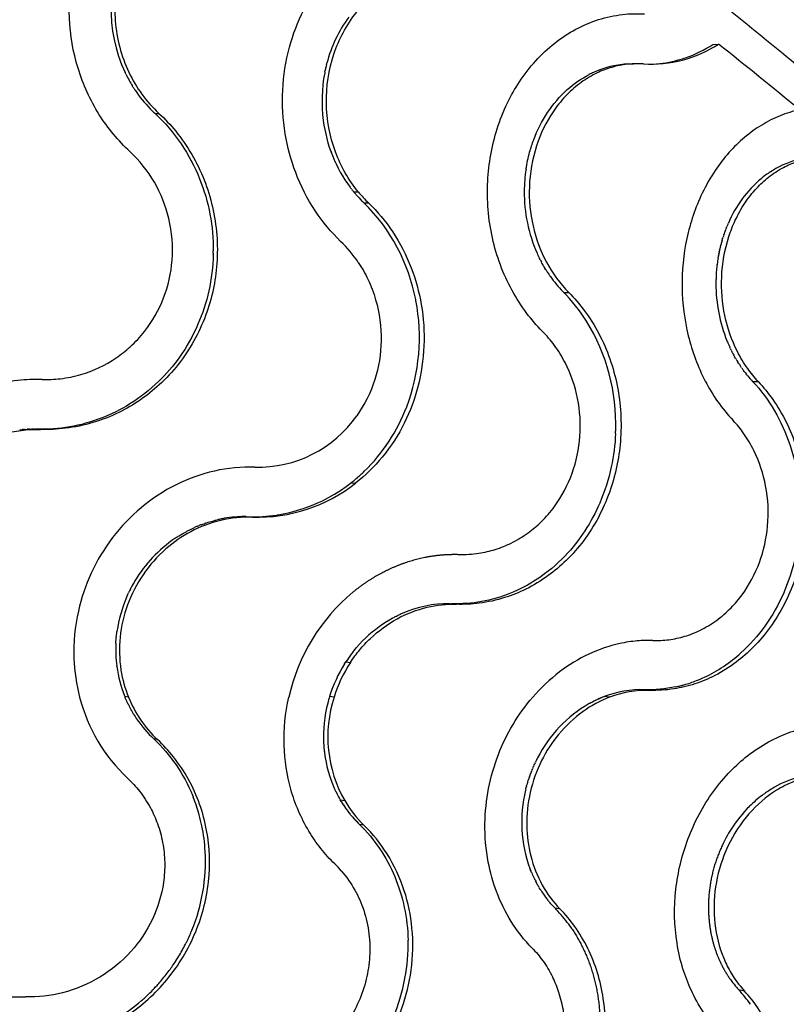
# Model space of a CAD drawing. Header units: millimetres. Extents: x 696 to 1161, y -96 to 347.
# Tile 37 of 55: x 1018 to 1078, y 64 to 141. Entities that reach past the tile are written whole.
import ezdxf

# ---------------------------------------------------------------- set-up
doc = ezdxf.new("R2010")
doc.units = ezdxf.units.MM
doc.header["$MEASUREMENT"] = 0
doc.layers.add('Crea2D$visibili$tangenti', color=7, linetype='Continuous', true_color=0x000000)

msp = doc.modelspace()

# ---------------------------------------------------------------- linework, layer by layer
at = {"layer": 'Crea2D$visibili$tangenti'}
for p, q in [((1072.536, 138.702), (1072.97, 138.721)), ((1070.288, 137.621), (1070.4, 137.659)), ((1042.313, 136.732), (1042.298, 136.664)), ((1042.313, 136.732), (1042.34, 136.854)), ((1042.351, 136.903), (1042.34, 136.854)), ((1042.351, 136.903), (1042.365, 136.963)), ((1042.408, 137.136), (1042.365, 136.963)), ((1042.408, 137.135), (1042.433, 137.23)), ((1065.955, 137.172), (1066.355, 137.189)), ((1026.776, 136.339), (1026.697, 136.501)), ((1042.277, 136.557), (1042.26, 136.474)), ((1042.277, 136.557), (1042.299, 136.664)), ((1027.333, 135.35), (1027.269, 135.453)), ((1028.725, 133.604), (1028.648, 133.683)), ((1028.826, 133.504), (1028.742, 133.587)), ((1029.032, 133.307), (1029.335, 133.319)), ((1031.952, 129.441), (1031.863, 129.611)), ((1077.023, 128.765), (1077.122, 128.828)), ((1077.197, 128.875), (1077.122, 128.829)), ((1044.277, 127.516), (1044.249, 127.553)), ((1044.277, 127.516), (1044.32, 127.46)), ((1044.362, 127.405), (1044.32, 127.46)), ((1044.362, 127.405), (1044.391, 127.367)), ((1044.887, 127.188), (1044.537, 127.186)), ((1045.325, 126.333), (1045.677, 126.334)), ((1073.597, 124.418), (1073.627, 124.491)), ((1073.713, 124.697), (1073.744, 124.768)), ((1073.295, 123.561), (1073.32, 123.642)), ((1073.388, 123.851), (1073.415, 123.928)), ((1073.489, 124.136), (1073.517, 124.211)), ((1073.251, 123.416), (1073.29, 123.546)), ((1033.572, 122.447), (1033.57, 122.339)), ((1033.572, 122.447), (1033.574, 122.591)), ((1072.94, 122.061), (1072.96, 122.173)), ((1072.969, 122.226), (1072.96, 122.173)), ((1072.969, 122.226), (1072.985, 122.313)), ((1072.998, 122.377), (1072.985, 122.313)), ((1072.998, 122.377), (1073.013, 122.451)), ((1073.028, 122.527), (1073.013, 122.451)), ((1073.028, 122.527), (1073.042, 122.59)), ((1073.061, 122.677), (1073.042, 122.59)), ((1073.061, 122.677), (1073.072, 122.728)), ((1059.063, 121.922), (1059.017, 122.013)), ((1059.206, 121.65), (1059.158, 121.74)), ((1059.221, 121.623), (1059.206, 121.65)), ((1059.295, 121.491), (1059.221, 121.623)), ((1059.306, 121.471), (1059.295, 121.491)), ((1059.358, 121.382), (1059.306, 121.471)), ((1059.37, 121.361), (1059.358, 121.382)), ((1059.447, 121.231), (1059.37, 121.361)), ((1072.863, 121.53), (1072.849, 121.409)), ((1072.863, 121.53), (1072.867, 121.562)), ((1059.463, 121.206), (1059.447, 121.231)), ((1059.516, 121.119), (1059.463, 121.206)), ((1072.774, 120.201), (1072.773, 120.06)), ((1072.776, 120.343), (1072.774, 120.219)), ((1060.904, 119.357), (1061.304, 119.348)), ((1049.374, 118.722), (1049.36, 118.794)), ((1073.634, 115.58), (1073.668, 115.499)), ((1073.769, 115.262), (1073.798, 115.199)), ((1073.817, 115.157), (1073.798, 115.199)), ((1073.817, 115.158), (1073.865, 115.053)), ((1073.914, 114.949), (1073.865, 115.053)), ((1073.914, 114.949), (1073.936, 114.905)), ((1073.964, 114.846), (1073.936, 114.905)), ((1073.965, 114.846), (1074.008, 114.759)), ((1074.068, 114.642), (1074.008, 114.759)), ((1074.068, 114.642), (1074.082, 114.616)), ((1074.122, 114.54), (1074.082, 114.615)), ((1074.122, 114.54), (1074.158, 114.473)), ((1074.176, 114.44), (1074.158, 114.473)), ((1074.176, 114.44), (1074.232, 114.34)), ((1074.289, 114.241), (1074.232, 114.34)), ((1074.289, 114.241), (1074.317, 114.193)), ((1074.346, 114.142), (1074.316, 114.193)), ((1074.346, 114.142), (1074.399, 114.055)), ((1074.405, 114.044), (1074.478, 113.926)), ((1074.525, 113.851), (1074.478, 113.926)), ((1074.525, 113.851), (1074.553, 113.808)), ((1074.587, 113.755), (1074.553, 113.808)), ((1074.587, 113.755), (1074.65, 113.66)), ((1074.714, 113.566), (1074.65, 113.66)), ((1074.714, 113.566), (1074.746, 113.52)), ((1074.778, 113.473), (1074.746, 113.52)), ((1074.979, 113.198), (1074.93, 113.262)), ((1074.979, 113.198), (1075.025, 113.137)), ((1075.047, 113.108), (1075.025, 113.137)), ((1075.047, 113.108), (1075.122, 113.013)), ((1075.188, 112.931), (1075.122, 113.013)), ((1075.188, 112.931), (1075.22, 112.89)), ((1075.259, 112.844), (1075.22, 112.89)), ((1075.259, 112.844), (1075.321, 112.77)), ((1075.332, 112.757), (1075.321, 112.77)), ((1075.332, 112.757), (1075.422, 112.652)), ((1075.479, 112.588), (1075.422, 112.652)), ((1075.479, 112.588), (1075.526, 112.536)), ((1075.555, 112.504), (1075.526, 112.536)), ((1075.555, 112.504), (1075.631, 112.422)), ((1075.631, 112.422), (1076.075, 112.403)), ((1018.516, 108.649), (1018.477, 108.645)), ((1018.516, 108.649), (1018.668, 108.663)), ((1018.775, 108.672), (1018.668, 108.663)), ((1018.775, 108.672), (1018.858, 108.678)), ((1018.905, 108.681), (1018.858, 108.678)), ((1018.905, 108.681), (1019.049, 108.69)), ((1019.164, 108.695), (1019.049, 108.69)), ((1019.164, 108.695), (1019.24, 108.697)), ((1019.294, 108.699), (1019.24, 108.697)), ((1019.294, 108.699), (1019.431, 108.701)), ((1019.553, 108.701), (1019.431, 108.701)), ((1019.553, 108.701), (1019.622, 108.701)), ((1019.683, 108.7), (1019.622, 108.701)), ((1019.683, 108.7), (1019.748, 108.699)), ((1019.813, 108.697), (1019.748, 108.699)), ((1020.088, 108.673), (1019.813, 108.697)), ((1064.944, 108.352), (1064.95, 108.506)), ((1064.95, 108.506), (1064.953, 108.58)), ((1077.944, 108.969), (1077.921, 109.017)), ((1044.315, 104.51), (1044.665, 104.48)), ((1032.855, 101.324), (1032.949, 101.357)), ((1032.963, 101.362), (1033.071, 101.398)), ((1033.071, 101.398), (1033.18, 101.433)), ((1033.18, 101.433), (1033.278, 101.463)), ((1033.289, 101.467), (1033.398, 101.499)), ((1033.398, 101.499), (1033.508, 101.531)), ((1033.508, 101.53), (1033.61, 101.558)), ((1033.618, 101.56), (1033.729, 101.589)), ((1033.729, 101.589), (1033.777, 101.601)), ((1033.777, 101.601), (1033.944, 101.641)), ((1036.149, 101.875), (1036.319, 101.871)), ((1036.319, 101.871), (1036.644, 101.837)), ((1031.208, 100.563), (1031.361, 100.649)), ((1031.361, 100.649), (1031.399, 100.67)), ((1031.399, 100.67), (1031.499, 100.725)), ((1031.514, 100.733), (1031.669, 100.813)), ((1031.669, 100.813), (1031.701, 100.83)), ((1031.701, 100.83), (1031.804, 100.881)), ((1031.803, 100.881), (1031.901, 100.928)), ((1031.906, 100.93), (1032.009, 100.979)), ((1032.009, 100.979), (1032.113, 101.026)), ((1032.323, 101.117), (1032.428, 101.161)), ((1032.64, 101.245), (1032.747, 101.285)), ((1032.747, 101.285), (1032.855, 101.324)), ((1030.812, 100.322), (1030.843, 100.342)), ((1030.843, 100.342), (1030.908, 100.383)), ((1030.908, 100.383), (1031.058, 100.474)), ((1031.058, 100.474), (1031.2, 100.559)), ((1027.118, 96.244), (1027.178, 96.359)), ((1026.83, 95.635), (1026.885, 95.759)), ((1026.893, 95.777), (1026.941, 95.882)), ((1026.941, 95.882), (1026.962, 95.926)), ((1052.014, 95.086), (1052.161, 95.082)), ((1052.535, 95.039), (1052.161, 95.082)), ((1047.147, 93.714), (1047.075, 93.67)), ((1047.147, 93.715), (1047.206, 93.751)), ((1047.279, 93.794), (1047.206, 93.751)), ((1047.279, 93.794), (1047.339, 93.829)), ((1047.412, 93.871), (1047.339, 93.829)), ((1047.412, 93.871), (1047.473, 93.906)), ((1047.546, 93.946), (1047.473, 93.906)), ((1047.546, 93.946), (1047.608, 93.98)), ((1047.681, 94.019), (1047.608, 93.98)), ((1047.681, 94.019), (1047.744, 94.053)), ((1047.817, 94.09), (1047.744, 94.053)), ((1047.817, 94.09), (1047.882, 94.123)), ((1047.954, 94.158), (1047.882, 94.123)), ((1047.954, 94.158), (1048.02, 94.19)), ((1026.044, 92.794), (1026.062, 92.926)), ((1025.981, 92.134), (1025.99, 92.264)), ((1025.99, 92.264), (1025.993, 92.297)), ((1025.993, 92.297), (1026.001, 92.396)), ((1026.001, 92.396), (1026.014, 92.529)), ((1026.013, 92.529), (1026.023, 92.622)), ((1026.024, 92.622), (1026.028, 92.661)), ((1026.028, 92.661), (1026.043, 92.785)), ((1025.972, 91.971), (1025.974, 91.998)), ((1025.973, 91.998), (1025.981, 92.131)), ((1044.475, 91.33), (1044.55, 91.424)), ((1044.574, 91.453), (1044.55, 91.424)), ((1044.574, 91.453), (1044.648, 91.543)), ((1044.675, 91.575), (1044.648, 91.543)), ((1044.675, 91.575), (1044.747, 91.661)), ((1044.777, 91.696), (1044.747, 91.661)), ((1044.777, 91.696), (1044.849, 91.777)), ((1044.882, 91.814), (1044.849, 91.777)), ((1044.882, 91.814), (1044.951, 91.892)), ((1044.988, 91.931), (1044.951, 91.892)), ((1044.002, 90.683), (1043.917, 90.556)), ((1044.475, 91.33), (1044.455, 91.304)), ((1026.049, 90.185), (1026.043, 90.237)), ((1043.817, 90.398), (1043.917, 90.556)), ((1043.917, 90.556), (1044.267, 90.506)), ((1071.365, 89.132), (1071.391, 89.143)), ((1071.391, 89.143), (1071.424, 89.156)), ((1067.186, 88.381), (1067.606, 88.328)), ((1026.642, 87.908), (1026.691, 87.789)), ((1026.964, 87.793), (1026.667, 87.847)), ((1026.715, 87.73), (1026.691, 87.789)), ((1026.715, 87.73), (1026.764, 87.616)), ((1026.765, 87.613), (1026.814, 87.502)), ((1042.988, 87.793), (1042.643, 87.847)), ((1063.285, 87.505), (1063.351, 87.537)), ((1063.414, 87.567), (1063.351, 87.537)), ((1063.414, 87.567), (1063.469, 87.593)), ((1063.543, 87.627), (1063.469, 87.593)), ((1063.543, 87.627), (1063.588, 87.648)), ((1063.673, 87.686), (1063.588, 87.648)), ((1063.673, 87.686), (1063.707, 87.7)), ((1063.804, 87.741), (1063.707, 87.7)), ((1063.804, 87.741), (1063.827, 87.751)), ((1064.008, 87.823), (1064.068, 87.847)), ((1064.479, 87.793), (1064.068, 87.847)), ((1026.817, 87.497), (1026.867, 87.389)), ((1026.869, 87.383), (1026.92, 87.276)), ((1026.924, 87.268), (1026.976, 87.163)), ((1026.98, 87.155), (1027.032, 87.052)), ((1027.037, 87.042), (1027.091, 86.941)), ((1027.096, 86.931), (1027.15, 86.831)), ((1027.157, 86.82), (1027.212, 86.721)), ((1062.906, 87.305), (1062.885, 87.293)), ((1062.906, 87.305), (1063, 87.357)), ((1063.031, 87.374), (1063, 87.357)), ((1063.031, 87.374), (1063.116, 87.419)), ((1063.158, 87.44), (1063.116, 87.419)), ((1063.158, 87.44), (1063.233, 87.479)), ((1063.285, 87.505), (1063.233, 87.479)), ((1027.218, 86.71), (1027.274, 86.613)), ((1027.282, 86.6), (1027.339, 86.505)), ((1027.347, 86.492), (1027.404, 86.398)), ((1027.413, 86.385), (1027.472, 86.292)), ((1027.48, 86.278), (1027.54, 86.186)), ((1027.549, 86.173), (1027.611, 86.082)), ((1029.229, 84.487), (1028.925, 84.545)), ((1042.179, 84.201), (1042.186, 84.09)), ((1042.187, 84.071), (1042.194, 83.96)), ((1042.196, 83.94), (1042.205, 83.83)), ((1042.207, 83.81), (1042.217, 83.701)), ((1042.219, 83.68), (1042.231, 83.572)), ((1042.234, 83.55), (1042.247, 83.443)), ((1058.794, 82.932), (1058.75, 82.844)), ((1058.794, 82.932), (1058.813, 82.97)), ((1058.86, 83.062), (1058.813, 82.97)), ((1058.434, 82.138), (1058.46, 82.202)), ((1058.489, 82.272), (1058.46, 82.202)), ((1058.489, 82.272), (1058.515, 82.332)), ((1058.547, 82.406), (1058.515, 82.332)), ((1058.547, 82.406), (1058.571, 82.461)), ((1058.606, 82.538), (1058.571, 82.461)), ((1058.606, 82.538), (1058.629, 82.59)), ((1058.667, 82.67), (1058.629, 82.59)), ((1058.667, 82.67), (1058.689, 82.717)), ((1058.729, 82.802), (1058.689, 82.717)), ((1058.729, 82.802), (1058.75, 82.844)), ((1058.182, 81.457), (1058.138, 81.32)), ((1058.229, 81.595), (1058.196, 81.499)), ((1058.229, 81.595), (1058.257, 81.674)), ((1058.278, 81.731), (1058.305, 81.807)), ((1058.38, 82.003), (1058.355, 81.939)), ((1058.38, 82.003), (1058.407, 82.071)), ((1058.434, 82.138), (1058.407, 82.071)), ((1043.011, 80.697), (1043.058, 80.593)), ((1057.945, 80.639), (1057.923, 80.549)), ((1057.945, 80.639), (1057.983, 80.787)), ((1057.992, 80.821), (1058.032, 80.967)), ((1058.095, 81.181), (1058.138, 81.32)), ((1077.098, 80.631), (1077.077, 80.618)), ((1031.948, 80.161), (1031.981, 80.081)), ((1031.981, 80.081), (1031.993, 80.05)), ((1031.993, 80.05), (1032.016, 79.995)), ((1043.064, 80.581), (1043.113, 80.476)), ((1043.118, 80.465), (1043.169, 80.36)), ((1043.174, 80.351), (1043.227, 80.245)), ((1043.231, 80.238), (1043.286, 80.131)), ((1043.289, 80.125), (1043.347, 80.017)), ((1043.35, 80.013), (1043.41, 79.905)), ((1043.411, 79.903), (1043.474, 79.793)), ((1043.474, 79.793), (1043.823, 79.728)), ((1043.553, 79.661), (1043.474, 79.793)), ((1043.553, 79.661), (1043.632, 79.533)), ((1043.634, 79.53), (1043.714, 79.404)), ((1043.717, 79.401), (1043.799, 79.277)), ((1043.801, 79.273), (1043.885, 79.152)), ((1043.888, 79.147), (1043.974, 79.028)), ((1043.977, 79.023), (1044.064, 78.906)), ((1044.068, 78.9), (1044.157, 78.785)), ((1044.161, 78.779), (1044.251, 78.665)), ((1044.255, 78.66), (1044.348, 78.548)), ((1044.352, 78.543), (1044.447, 78.431)), ((1044.45, 78.427), (1044.547, 78.317)), ((1044.55, 78.313), (1044.65, 78.204)), ((1044.652, 78.201), (1044.754, 78.093)), ((1044.756, 78.091), (1044.86, 77.984)), ((1045.322, 77.809), (1044.969, 77.877)), ((1058.269, 74.434), (1058.295, 74.366)), ((1058.327, 74.284), (1058.295, 74.366)), ((1058.327, 74.284), (1058.349, 74.23)), ((1058.389, 74.132), (1058.349, 74.23)), ((1058.389, 74.132), (1058.405, 74.095)), ((1058.59, 73.686), (1058.648, 73.567)), ((1058.662, 73.54), (1058.648, 73.567)), ((1058.662, 73.54), (1058.714, 73.438)), ((1058.736, 73.396), (1058.714, 73.438)), ((1058.736, 73.396), (1058.782, 73.31)), ((1058.813, 73.253), (1058.782, 73.31)), ((1058.813, 73.253), (1058.852, 73.183)), ((1058.892, 73.112), (1058.852, 73.183)), ((1058.892, 73.112), (1058.924, 73.057)), ((1058.973, 72.973), (1058.924, 73.057)), ((1058.973, 72.973), (1058.998, 72.932)), ((1059.057, 72.836), (1058.998, 72.932)), ((1059.057, 72.836), (1059.073, 72.809)), ((1059.321, 72.435), (1059.395, 72.33)), ((1059.413, 72.305), (1059.395, 72.33)), ((1059.413, 72.305), (1059.48, 72.214)), ((1059.508, 72.178), (1059.48, 72.214)), ((1059.508, 72.178), (1059.567, 72.1)), ((1059.604, 72.052), (1059.567, 72.1)), ((1059.604, 72.052), (1059.656, 71.987)), ((1059.703, 71.928), (1059.656, 71.987)), ((1059.703, 71.928), (1059.747, 71.875)), ((1059.804, 71.807), (1059.747, 71.875)), ((1059.804, 71.807), (1059.839, 71.765)), ((1059.906, 71.687), (1059.839, 71.765)), ((1059.906, 71.687), (1059.933, 71.657)), ((1060.011, 71.57), (1059.933, 71.657)), ((1060.011, 71.57), (1060.029, 71.55)), ((1060.626, 71.265), (1060.226, 71.342)), ((1031.706, 69.161), (1031.665, 69.071)), ((1031.902, 69.619), (1031.86, 69.517)), ((1031.472, 68.666), (1031.427, 68.576)), ((1031.538, 68.8), (1031.485, 68.692)), ((1031.598, 68.925), (1031.542, 68.808)), ((1031.623, 68.979), (1031.598, 68.925)), ((1031.652, 69.043), (1031.623, 68.979)), ((1073.829, 65.88), (1073.839, 65.865)), ((1075, 64.883), (1074.555, 64.969))]:
    msp.add_line(p, q, dxfattribs=at)
for points in [[(1028.983, 133.353), (1029.032, 133.307), (1029.318, 133.035), (1029.594, 132.754), (1029.862, 132.467), (1030.121, 132.173), (1030.371, 131.872), (1030.612, 131.565), (1030.844, 131.252), (1031.066, 130.934), (1031.279, 130.611), (1031.483, 130.282), (1031.677, 129.949), (1031.862, 129.611), (1032.038, 129.269), (1032.204, 128.924), (1032.36, 128.574), (1032.507, 128.221), (1032.639, 127.883), (1032.761, 127.542), (1032.875, 127.199), (1032.98, 126.853), (1033.077, 126.505), (1033.165, 126.155), (1033.245, 125.804), (1033.316, 125.451), (1033.378, 125.096), (1033.432, 124.74), (1033.477, 124.384), (1033.514, 124.026), (1033.542, 123.668), (1033.561, 123.309), (1033.572, 122.95), (1033.574, 122.591)], [(1044.861, 77.983), (1044.969, 77.877), (1045.185, 77.661), (1045.396, 77.439), (1045.601, 77.211), (1045.801, 76.978), (1045.995, 76.739), (1046.183, 76.496), (1046.366, 76.247), (1046.542, 75.993), (1046.712, 75.735), (1046.876, 75.472), (1047.033, 75.204), (1047.184, 74.932), (1047.329, 74.656), (1047.467, 74.376), (1047.599, 74.092), (1047.723, 73.805), (1047.841, 73.514), (1047.952, 73.219), (1048.056, 72.922), (1048.154, 72.621), (1048.244, 72.318), (1048.327, 72.012), (1048.403, 71.703), (1048.472, 71.392), (1048.534, 71.079), (1048.588, 70.764), (1048.636, 70.448), (1048.676, 70.129), (1048.708, 69.81), (1048.734, 69.489), (1048.752, 69.167), (1048.763, 68.844)]]:
    msp.add_lwpolyline(points, dxfattribs=at)
for points in [[(1069.622, 88.598, -0.060488), (1067.186, 88.381, 0.098768), (1064.068, 87.847)], [(1027.62, 86.068, 0.054369), (1028.925, 84.545, -0.10638), (1031.948, 80.161)], [(1084.95, 82.439, -0.10352), (1081.258, 81.783, 0.146369), (1077.098, 80.631)]]:
    msp.add_lwpolyline(points, format="xyb", dxfattribs=at)
for centre, radius, start, end in [((1036.948, 141.348), 11.339, 150.70011, 205.30739), ((299.116, 1181.732), 1264.432, 304.412747, 304.890622), ((1052.815, 134.531), 10.727, 144.04138, 165.42666), ((1067.73, 146.74), 9.579, 266.31086, 303.1651), ((1067.223, 146.868), 9.742, 289.0365, 303.04749), ((779.33, -230.349), 471.633, 50.50472, 51.49354), ((1067.323, 146.61), 9.465, 273.51363, 285.3781), ((1067.315, 146.637), 9.493, 285.38242, 288.25105), ((1066.258, 129.91), 7.268, 92.38954, 113.1293), ((1036.475, 141.157), 10.83, 206.4167, 211.78466), ((1053.652, 134.287), 11.6, 169.13204, 187.54096), ((1066.434, 129.473), 7.739, 115.84226, 117.23814), ((1066.401, 129.538), 7.667, 114.42157, 115.82969), ((1066.378, 129.593), 7.606, 113.01663, 114.43492), ((1036.313, 141.058), 10.64, 212.443, 213.83724), ((1036.097, 140.905), 10.375, 213.79629, 224.11249), ((1035.984, 140.801), 10.222, 224.75242, 224.88683), ((1035.965, 140.782), 10.195, 225.55111, 225.6401), ((1035.936, 140.751), 10.153, 225.63794, 226.77527), ((1053.181, 134.174), 11.118, 187.28183, 216.55079), ((1053.335, 134.206), 11.272, 198.84043, 200.64972), ((1053.198, 134.152), 11.125, 202.46803, 204.29661), ((1080.825, 122.983), 6.92, 102.79769, 121.617), ((1069.674, 127.169), 11.851, 171.27324, 179.64511), ((1082.372, 121.08), 9.384, 130.40017, 156.85925), ((1081.263, 122.245), 7.779, 123.0376, 129.73794), ((1052.434, 133.68), 10.224, 218.12867, 219.43417), ((1052.425, 133.673), 10.212, 219.43442, 221.06886), ((1052.332, 133.591), 10.088, 221.06385, 224.77267), ((1052.694, 133.615), 10.112, 219.46197, 226.05887), ((1069.725, 127.168), 11.902, 179.63771, 179.6451), ((1069.48, 127.147), 11.657, 179.53556, 203.86394), ((1052.224, 133.485), 9.937, 224.77826, 226.03164), ((1035.307, 116.121), 14.305, 10.76933, 45.54802), ((1083.853, 120.325), 11.043, 158.24098, 159.39262), ((1083.706, 120.384), 10.884, 156.65887, 157.82995), ((1084.12, 120.229), 11.326, 161.3542, 162.46304), ((1083.992, 120.273), 11.191, 159.80556, 160.93633), ((1036.603, 116.16), 9.959, 33.77224, 46.11876), ((1084.392, 120.149), 11.609, 163.65729, 167.16596), ((1084.2, 120.204), 11.41, 162.88798, 162.96779), ((1018.676, 122.689), 14.898, 358.51706, 358.65677), ((1068.852, 126.909), 10.987, 204.05401, 206.46272), ((1068.719, 126.843), 10.838, 207.00467, 208.08917), ((1084.924, 120.053), 12.151, 173.6597, 178.42447), ((1084.858, 120.059), 12.085, 173.58781, 173.65487), ((1084.773, 120.07), 11.999, 170.45123, 172.85866), ((1068.457, 126.693), 10.536, 211.94173, 212.04115), ((1068.405, 126.66), 10.474, 212.03811, 213.61844), ((1068.359, 126.629), 10.419, 213.62109, 213.68352), ((1068.307, 126.594), 10.357, 213.68078, 215.31631), ((1068.261, 126.562), 10.3, 215.31868, 215.33948), ((1068.007, 126.372), 9.983, 215.2933, 224.06063), ((1084.672, 120.025), 11.899, 179.83286, 201.9337), ((1084.978, 120.05), 12.206, 179.2101, 179.29102), ((1084.973, 120.051), 12.2, 178.41899, 178.62601), ((1051.44, 110.031), 13.288, 32.19082, 45.01677), ((1034.462, 115.846), 15.187, 339.17844, 10.91761), ((1049.762, 109.108), 15.2, 358.00711, 31.76486), ((1083.918, 119.763), 11.102, 202.58805, 203.91716), ((1083.296, 119.442), 10.401, 211.19404, 211.26304), ((1082.936, 119.203), 9.969, 215.08741, 216.57747), ((1035.645, 115.384), 13.917, 314.21294, 339.224), ((1037.075, 115.105), 9.376, 268.46222, 325.07673), ((1036.209, 114.878), 13.161, 312.28022, 313.98895), ((1036.686, 114.194), 12.328, 268.29156, 308.62044), ((1037.015, 114.204), 12.373, 268.28248, 308.19029), ((1036.302, 114.775), 13.023, 308.34785, 312.28421), ((1036.125, 92.117), 9.771, 108.88695, 108.97468), ((1036.103, 92.186), 9.698, 106.87002, 106.93766), ((1036.083, 92.256), 9.625, 104.83852, 104.88947), ((1036.066, 92.326), 9.553, 102.79277, 102.83013), ((1036.058, 92.363), 9.516, 100.76433, 102.79761), ((1036.051, 92.395), 9.483, 100.73323, 100.75979), ((1036.045, 92.432), 9.446, 98.68277, 100.73774), ((1036.04, 92.462), 9.415, 98.66058, 98.67884), ((1036.029, 92.543), 9.333, 93.44189, 98.67047), ((1036.022, 92.66), 9.216, 89.20696, 93.43787), ((1036.709, 114.03), 12.166, 278.90141, 279.02168), ((1036.251, 91.827), 10.087, 118.00821, 118.10549), ((1036.215, 91.896), 10.009, 115.50188, 115.53462), ((1036.184, 91.965), 9.934, 112.87719, 114.19405), ((1036.158, 92.029), 9.864, 110.88971, 112.21634), ((1036.524, 91.441), 10.56, 124.28913, 149.05657), ((1036.332, 91.688), 10.248, 122.59463, 124.18182), ((1036.282, 91.772), 10.15, 119.98804, 120.04008), ((1036.614, 91.374), 10.672, 148.99219, 152.09059), ((1036.589, 91.386), 10.644, 152.97774, 154.75305), ((1036.6, 91.381), 10.656, 152.84786, 152.97686), ((1036.606, 91.377), 10.663, 152.09031, 152.14767), ((1054.021, 84.536), 14.916, 129.93458, 167.38642), ((1036.418, 91.453), 10.46, 156.43754, 171.90689), ((1036.571, 91.395), 10.624, 155.64026, 155.74524), ((1051.912, 86.199), 8.887, 89.3462, 113.98338), ((1052.472, 85.068), 10.155, 122.10706, 137.47958), ((1052.11, 85.663), 9.457, 113.75683, 115.62284), ((1036.099, 91.502), 10.138, 176.42809, 176.44384), ((1036.203, 91.492), 10.242, 172.69968, 172.75129), ((1035.928, 91.506), 9.966, 177.3278, 187.31522), ((1052.854, 84.711), 10.678, 141.86986, 145.99137), ((1066.994, 99.768), 11.502, 295.09192, 312.23233), ((1035.623, 91.463), 9.659, 187.60643, 201.5952), ((1052.956, 84.647), 10.799, 147.82061, 162.76571), ((1053.292, 84.594), 10.789, 146.77419, 162.75175), ((1067.408, 98.927), 10.564, 286.54953, 291.99765), ((1067.325, 99.135), 10.788, 292.33, 294.92542), ((1067.378, 80.248), 8.083, 88.38105, 111.02051), ((1067.479, 98.679), 10.306, 282.00194, 283.15637), ((1067.477, 98.69), 10.317, 283.15509, 283.24327), ((1067.468, 98.726), 10.354, 283.24485, 284.8662), ((1067.463, 98.745), 10.374, 284.86613, 284.89528), ((1067.453, 98.783), 10.413, 284.8954, 286.53802), ((1035.911, 91.077), 13.175, 194.4353, 226.73485), ((1035.44, 91.397), 9.464, 203.54159, 203.56338), ((1035.61, 91.286), 9.325, 202.00079, 226.81834), ((1052.888, 84.67), 10.727, 162.77615, 165.59975), ((1052.583, 84.71), 10.078, 162.18835, 209.63113), ((1067.151, 79.732), 8.681, 111.23194, 112.51692), ((1035.425, 91.39), 9.448, 204.29865, 204.33048), ((1035.411, 91.383), 9.432, 205.05735, 205.09862), ((1035.397, 91.377), 9.417, 205.81763, 205.86772), ((1035.385, 91.371), 9.403, 206.57944, 206.63771), ((1035.373, 91.365), 9.39, 207.34272, 207.40852), ((1035.362, 91.359), 9.378, 208.10743, 208.18007), ((1035.352, 91.354), 9.366, 208.87352, 208.95231), ((1052.629, 84.722), 10.463, 165.52155, 182.8531), ((1067.968, 78.429), 10.219, 119.83137, 153.03917), ((1035.343, 91.348), 9.356, 209.64094, 209.72517), ((1035.334, 91.343), 9.346, 210.40965, 210.49859), ((1035.326, 91.339), 9.336, 211.17962, 211.27253), ((1035.319, 91.334), 9.328, 211.95081, 212.04694), ((1035.312, 91.33), 9.319, 212.72319, 212.82176), ((1035.305, 91.325), 9.311, 213.49674, 213.59697), ((1035.299, 91.321), 9.304, 214.27142, 214.37253), ((1052.336, 84.721), 10.17, 183.55657, 183.66485), ((1052.312, 84.719), 10.146, 184.29067, 184.40271), ((1052.288, 84.717), 10.122, 185.02615, 185.14176), ((1052.264, 84.715), 10.098, 185.76303, 185.882), ((1052.239, 84.712), 10.073, 186.50135, 186.62345), ((1052.215, 84.709), 10.049, 187.24113, 187.3661), ((1051.925, 84.657), 9.754, 187.27896, 203.86745), ((1068.69, 77.966), 11.072, 161.39416, 161.62064), ((1068.685, 77.968), 11.067, 160.11863, 160.43188), ((1068.686, 77.967), 11.068, 159.36764, 159.70031), ((1068.697, 77.964), 11.08, 158.97226, 159.37052), ((1051.642, 84.547), 9.451, 203.94973, 204.03822), ((1068.654, 77.977), 11.034, 165.06565, 165.24496), ((1068.668, 77.973), 11.05, 163.12039, 164.28075), ((1081.752, 73.007), 8.932, 121.55473, 126.99535), ((1019.792, 75.117), 13.161, 15.48281, 21.75147), ((1051.615, 84.534), 9.421, 204.73235, 204.8127), ((1051.588, 84.522), 9.391, 205.51731, 205.58876), ((1051.561, 84.508), 9.361, 206.30467, 206.36642), ((1051.533, 84.495), 9.33, 207.09448, 207.1457), ((1051.506, 84.48), 9.299, 207.88679, 207.9266), ((1051.479, 84.466), 9.268, 208.68164, 208.70914), ((1051.451, 84.45), 9.237, 209.47908, 209.49332), ((1068.056, 78.054), 10.435, 166.17001, 200.29984), ((1082.113, 72.535), 9.527, 127.02121, 134.88824), ((1051.395, 84.417), 9.172, 212.17996, 212.19797), ((1051.384, 84.41), 9.158, 213.13228, 213.15742), ((1051.37, 84.401), 9.142, 214.0861, 214.11711), ((1051.637, 84.288), 9.047, 210.26402, 225.73081), ((1051.355, 84.391), 9.124, 215.04165, 215.07728), ((1082.755, 71.905), 10.426, 134.94663, 147.47004), ((1019.665, 75.08), 13.293, 15.47288, 15.49308), ((1019.597, 75.062), 13.363, 11.62376, 15.46852), ((1051.338, 84.379), 9.103, 215.9992, 216.03819), ((1051.32, 84.365), 9.081, 216.95898, 217.00008), ((1051.3, 84.35), 9.056, 217.92123, 217.96317), ((1051.28, 84.334), 9.029, 218.88621, 218.92769), ((1051.258, 84.315), 9.001, 219.85414, 219.89385), ((1051.234, 84.296), 8.97, 220.82525, 220.86186), ((1051.211, 84.275), 8.938, 221.79976, 221.83191), ((1019.517, 75.044), 13.445, 11.62232, 11.63009), ((1019.351, 75.015), 13.614, 3.19829, 11.60196), ((1051.186, 84.252), 8.905, 222.77788, 222.80418), ((1051.161, 84.229), 8.87, 223.75984, 223.77885), ((1051.135, 84.204), 8.835, 224.74582, 224.75609), ((1083.332, 71.521), 11.12, 147.47906, 155.06225), ((1083.147, 71.633), 10.903, 147.37418, 147.45423), ((1018.765, 75.008), 14.2, 337.69712, 3.01306), ((1019.184, 75.001), 13.782, 3.13436, 3.21841), ((1036.954, 68.506), 8.754, 41.09266, 45.86486), ((1067.017, 77.749), 9.356, 202.98541, 205.74097), ((1066.602, 77.52), 8.881, 212.03376, 214.92849), ((1066.257, 77.247), 8.44, 222.4521, 224.39639), ((1052.183, 63.467), 11.256, 42.70558, 44.39557), ((1051.987, 63.293), 11.518, 35.19991, 42.68181), ((1051.784, 63.142), 11.771, 35.16779, 35.23173), ((1018.477, 75.101), 14.502, 335.81849, 337.35209), ((1018.425, 75.126), 14.559, 328.71235, 333.06905), ((1018.441, 75.117), 14.541, 333.06982, 333.26496), ((1018.446, 75.115), 14.535, 333.66061, 333.77551), ((1018.451, 75.113), 14.53, 334.25112, 334.28614), ((1018.462, 75.107), 14.517, 335.30771, 335.43141), ((1034.236, 68.53), 14.531, 349.46307, 1.22971), ((1034.516, 68.527), 14.25, 1.26606, 1.27445), ((1018.415, 75.132), 14.57, 328.6726, 328.71286), ((1018.411, 75.134), 14.575, 323.56999, 327.12106), ((1018.412, 75.134), 14.575, 327.12094, 327.14216), ((1018.413, 75.133), 14.573, 327.14224, 328.67267), ((1018.423, 75.125), 14.56, 319.3635, 323.57045), ((1018.462, 75.091), 14.509, 312.58306, 317.67861), ((1018.435, 75.115), 14.545, 317.67912, 319.3641), ((1034.027, 68.528), 14.736, 301.67419, 349.53198), ((1034.012, 68.563), 14.757, 349.4104, 349.49627), ((1080.562, 70.506), 8.169, 214.61964, 222.66932), ((1066.614, 57.647), 10.802, 35.04303, 42.67383), ((1018.536, 75.004), 14.394, 301.55915, 310.94503), ((1018.486, 75.064), 14.472, 310.94093, 312.58489), ((1066.34, 57.446), 11.141, 35.06478, 35.08232)]:
    msp.add_arc(centre, radius, start, end, dxfattribs=at)
for points, degree, knots in [([(1043.814, 163.06), (1043.692, 163.06), (1043.455, 163.047), (1043.117, 162.968), (1042.794, 162.843), (1042.549, 162.7), (1041.248, 161.76), (1038.696, 159.919), (1033.787, 156.407), (1024.945, 150.142), (1006.621, 137.409), (984.807, 122.803), (962.057, 108.095), (947.873, 99.138), (938.436, 93.283), (933.829, 90.443), (931.573, 89.059), (930.236, 88.24), (929.963, 88.096), (929.498, 87.927), (929.065, 87.853), (928.675, 87.848), (928.39, 87.857), (928.039, 87.912), (927.63, 88.028), (927.29, 88.186), (926.605, 88.604), (925.576, 89.235), (922.995, 90.819), (914.265, 96.199), (899.298, 105.579), (881.484, 117.049), (869.277, 125.094), (862.259, 129.774), (855.768, 134.129), (841.507, 143.81), (827.387, 153.685), (817.14, 161.048), (815.453, 162.267), (815.134, 162.498), (814.953, 162.628), (814.836, 162.706), (814.717, 162.778), (814.553, 162.863), (814.25, 162.981), (813.929, 163.05), (813.665, 163.06), (813.536, 163.06), (813.456, 163.057), (813.36, 163.05), (813.26, 163.04), (813.134, 163.021), (812.936, 162.975), (812.678, 162.888), (812.426, 162.764), (812.218, 162.633), (812.002, 162.483), (810.964, 161.765), (808.854, 160.294), (805.029, 157.591), (801.276, 154.879), (796.543, 151.389), (791.569, 147.637), (785.448, 142.862), (779.378, 137.961), (773.369, 132.925), (766.192, 126.67), (757.923, 119.069), (750.036, 111.245), (743.646, 104.452), (738.837, 99.051), (735.105, 94.606), (732.68, 91.581), (731.393, 89.938), (730.666, 88.995), (730.241, 88.437), (730.098, 88.252), (730.034, 88.178), (729.95, 88.092), (729.815, 87.984), (729.629, 87.882), (729.43, 87.846), (729.266, 87.851), (729.126, 87.874), (728.974, 87.931), (728.804, 88.029), (728.651, 88.157), (728.515, 88.305), (727.017, 90.023), (724.605, 92.899), (721.097, 97.389), (717.298, 102.617), (713.076, 109.113), (709.494, 115.527), (706.987, 120.687), (705.521, 124.04), (704.501, 126.574), (703.527, 129.145), (702.024, 133.512), (700.295, 139.778), (699.366, 144.862), (699.026, 147.392)], 3, [0, 0, 0, 0, 0.365239, 0.708753, 1.04039, 1.400244, 1.557198, 5.856903, 10.838941, 19.664859, 38.365934, 77.778344, 98.417549, 119.637355, 128.103921, 131.733963, 135.873076, 136.045842, 136.436637, 136.79789, 137.526674, 137.745141, 137.966013, 138.382878, 138.80776, 139.239174, 139.503228, 141.21475, 142.861028, 148.586566, 171.978981, 195.850344, 212.148576, 215.83713, 221.156531, 235.597156, 267.548082, 272.842439, 273.451865, 273.792459, 274.025334, 274.119233, 274.216029, 274.442313, 274.670333, 275.191668, 275.421887, 275.46153, 275.577094, 275.663375, 275.749646, 275.878931, 276.043545, 276.359608, 276.694137, 276.882938, 277.097261, 277.483068, 280.669004, 284.813925, 291.534272, 294.560634, 302.45677, 310.221703, 317.850749, 325.860032, 333.742178, 346.410135, 359.550821, 367.062146, 374.386544, 381.244779, 384.471161, 386.017499, 387.505497, 388.04432, 388.120496, 388.205826, 388.339459, 388.481509, 388.724273, 388.967932, 389.081894, 389.21616, 389.390618, 389.568325, 389.801425, 389.988733, 390.171059, 396.637838, 401.246614, 407.263112, 416.021815, 424.477209, 429.287337, 433.228714, 435.453601, 437.482918, 441.476354, 449.305472, 456.96455, 456.96455, 456.96455, 456.96455]), ([(1130.921, 90.639), (1130.277, 89.874), (1129.576, 89.055), (1128.825, 88.195), (1128.636, 88.027), (1128.397, 87.889), (1128.089, 87.831), (1127.786, 87.883), (1127.519, 88.048), (1127.36, 88.221), (1127.104, 88.558), (1126.767, 88.999), (1126.113, 89.846), (1124.99, 91.285), (1122.813, 94.009), (1118.142, 99.618), (1111.002, 107.545), (1101.682, 116.982), (1091.165, 126.803), (1079.626, 136.75), (1065.787, 147.804), (1054.991, 155.765), (1047.701, 160.887), (1046.044, 162.039), (1045.332, 162.531), (1045.199, 162.622), (1045.041, 162.727), (1044.8, 162.856), (1044.502, 162.966), (1044.194, 163.039), (1043.988, 163.056), (1043.88, 163.059)], 3, [0, 0, 0, 0, 3.000916, 3.232251, 3.42652, 3.755958, 4.052501, 4.351201, 4.661742, 4.978667, 5.055849, 5.929025, 6.645281, 8.264584, 11.407701, 17.104682, 30.161773, 43.402102, 56.886875, 73.321545, 89.09621, 110.013299, 113.553666, 115.825044, 116.06888, 116.149656, 116.309189, 116.637447, 116.966292, 117.260036, 117.585105, 117.585105, 117.585105, 117.585105]), ([(1028.285, 148.55), (1028.128, 148.28), (1027.854, 147.812), (1027.422, 147.052), (1026.879, 146.047), (1026.288, 144.522), (1025.904, 142.587), (1025.864, 139.804), (1026.563, 137.125), (1027.958, 134.773), (1028.846, 133.771), (1029.335, 133.319)], 3, [0, 0, 0, 0, 0.938199, 1.625122, 2.624094, 4.361804, 6.517781, 8.512817, 12.681461, 14.683727, 16.680484, 16.680484, 16.680484, 16.680484]), ([(1043.506, 123.339), (1042.765, 124.05), (1041.382, 125.718), (1039.92, 128.588), (1039.061, 131.802), (1038.871, 135.131), (1039.384, 138.418), (1040.555, 141.501), (1042.3, 144.156), (1043.855, 145.613), (1044.67, 146.205)], 3, [0, 0, 0, 0, 3.081476, 6.461637, 9.603002, 13.01199, 16.411249, 19.525159, 22.854719, 25.875328, 25.875328, 25.875328, 25.875328]), ([(1027.079, 130.334), (1026.619, 130.759), (1025.756, 131.671), (1024.238, 133.769), (1022.865, 136.784), (1022.192, 140.712), (1022.404, 143.346), (1022.669, 144.615)], 3, [0, 0, 0, 0, 1.878074, 3.75826, 7.750569, 11.73079, 15.618724, 15.618724, 15.618724, 15.618724]), ([(1044.887, 127.188), (1044.505, 127.652), (1043.82, 128.65), (1042.763, 130.931), (1042.18, 134.121), (1042.666, 137.324), (1043.67, 139.67), (1044.357, 140.717), (1044.762, 141.219)], 3, [0, 0, 0, 0, 1.801694, 3.620372, 7.512629, 11.396407, 13.203425, 15.138479, 15.138479, 15.138479, 15.138479]), ([(1059.23, 116.338), (1058.798, 116.773), (1057.929, 117.776), (1056.419, 120.125), (1055.142, 123.586), (1054.782, 127.94), (1055.418, 131.509), (1056.43, 134.064), (1057.439, 135.851), (1058.662, 137.439), (1060.151, 138.836), (1061.811, 139.929), (1063.6, 140.687), (1065.417, 141.079), (1066.631, 141.111), (1067.207, 141.075)], 3, [0, 0, 0, 0, 1.840287, 3.974525, 8.350236, 12.800109, 16.96452, 19.140474, 21.021631, 23.106852, 25.136466, 27.12463, 29.044916, 30.941345, 32.674393, 32.674393, 32.674393, 32.674393]), ([(1067.113, 137.181), (1066.642, 137.21), (1065.758, 137.179), (1064.492, 136.897), (1063.277, 136.404), (1062.089, 135.66), (1060.98, 134.655), (1059.74, 133.091), (1058.617, 130.741), (1058.083, 127.661), (1058.375, 124.53), (1059.427, 121.676), (1060.61, 120.047), (1061.304, 119.348)], 3, [0, 0, 0, 0, 1.418004, 2.640157, 3.875071, 5.338971, 6.830156, 8.348697, 11.30415, 14.571452, 17.635837, 20.661802, 23.615224, 23.615224, 23.615224, 23.615224]), ([(1057.96, 128.968), (1058.029, 129.413), (1058.194, 130.19), (1058.685, 131.701), (1059.558, 133.431), (1061.048, 135.18), (1062.274, 136.037), (1062.892, 136.355)], 3, [0, 0, 0, 0, 1.352695, 2.377661, 4.76176, 7.131, 9.213756, 9.213756, 9.213756, 9.213756]), ([(1079.295, 133.599), (1078.78, 133.489), (1077.76, 133.174), (1076.314, 132.443), (1074.967, 131.469), (1073.749, 130.274), (1072.626, 128.816), (1071.382, 126.625), (1070.356, 123.562), (1069.988, 119.755), (1070.471, 115.948), (1071.578, 112.97), (1072.881, 110.816), (1073.672, 109.838), (1074.109, 109.375)], 3, [0, 0, 0, 0, 1.580559, 3.192393, 4.844118, 6.551947, 8.298036, 10.35394, 14.088034, 17.921597, 21.758623, 25.528274, 27.385295, 29.292876, 29.292876, 29.292876, 29.292876]), ([(1029.335, 133.319), (1029.805, 132.884), (1030.743, 131.882), (1032.367, 129.535), (1033.729, 126.066), (1034.066, 121.692), (1033.303, 118.141), (1032.107, 115.547), (1030.888, 113.718), (1029.459, 112.175), (1027.889, 110.925), (1026.157, 109.914), (1024.202, 109.15), (1022.129, 108.718), (1020.743, 108.654), (1020.088, 108.673)], 3, [0, 0, 0, 0, 1.919245, 4.110639, 8.533799, 12.974312, 17.126054, 19.321505, 21.517896, 23.700474, 25.609508, 27.524021, 29.700313, 31.885939, 33.851832, 33.851832, 33.851832, 33.851832]), ([(1020.232, 112.57), (1020.703, 112.556), (1021.726, 112.601), (1023.728, 113.007), (1025.588, 113.885), (1027.183, 115.144), (1028.563, 116.626), (1029.84, 118.877), (1030.526, 121.939), (1030.277, 125.085), (1029.111, 128.027), (1027.828, 129.643), (1027.079, 130.334)], 3, [0, 0, 0, 0, 1.415339, 3.061789, 6.107702, 7.509651, 9.141989, 12.162039, 15.186182, 18.456583, 21.519582, 24.577948, 24.577948, 24.577948, 24.577948]), ([(1076.075, 112.403), (1075.777, 112.722), (1075.171, 113.466), (1074.166, 115.142), (1073.34, 117.544), (1073.089, 120.629), (1073.53, 123.147), (1074.275, 125.048), (1074.989, 126.327), (1075.869, 127.452), (1076.883, 128.395), (1077.95, 129.1), (1079.155, 129.617), (1080.38, 129.889), (1081.241, 129.907), (1081.649, 129.877)], 3, [0, 0, 0, 0, 1.309566, 2.872308, 5.845214, 8.866462, 12.087873, 13.446228, 14.978255, 16.470017, 17.716945, 19.119868, 20.29199, 21.634951, 22.863747, 22.863747, 22.863747, 22.863747]), ([(1045.677, 126.334), (1046.377, 125.661), (1047.685, 124.087), (1049.078, 121.383), (1049.911, 118.348), (1050.115, 115.188), (1049.65, 112.052), (1048.553, 109.091), (1046.903, 106.518), (1045.434, 105.079), (1044.665, 104.48)], 3, [0, 0, 0, 0, 2.912972, 6.102111, 9.072567, 12.308839, 15.549112, 18.529373, 21.732727, 24.658742, 24.658742, 24.658742, 24.658742]), ([(1033.569, 122.303), (1033.544, 121.353), (1033.317, 119.494), (1032.439, 116.772), (1031.096, 114.378), (1029.289, 112.269), (1027.216, 110.645), (1024.845, 109.466), (1022.381, 108.791), (1020.67, 108.672), (1019.813, 108.697)], 3, [0, 0, 0, 0, 2.849809, 5.595026, 8.542142, 11.037789, 13.891696, 16.39768, 18.944216, 21.517802, 21.517802, 21.517802, 21.517802]), ([(1044.882, 121.697), (1045.162, 121.279), (1045.693, 120.344), (1046.462, 118.322), (1046.819, 115.641), (1046.309, 112.486), (1045.377, 110.599), (1044.763, 109.737)], 3, [0, 0, 0, 0, 1.508825, 3.217647, 6.46759, 9.533293, 12.706051, 12.706051, 12.706051, 12.706051]), ([(1061.304, 119.348), (1061.735, 118.913), (1062.596, 117.909), (1064.071, 115.563), (1065.272, 112.122), (1065.516, 107.829), (1064.625, 103.646), (1062.982, 100.534), (1061.182, 98.475), (1059.661, 97.191), (1058.046, 96.212), (1056.231, 95.482), (1054.403, 95.08), (1053.131, 95.02), (1052.535, 95.039)], 3, [0, 0, 0, 0, 1.835877, 3.960074, 8.284981, 12.659391, 16.739366, 21.005882, 23.102897, 24.91478, 26.962285, 28.746061, 30.767894, 32.555147, 32.555147, 32.555147, 32.555147]), ([(1052.747, 98.931), (1053.259, 98.914), (1054.214, 98.97), (1055.579, 99.286), (1056.884, 99.809), (1058.092, 100.54), (1059.233, 101.506), (1060.515, 102.987), (1061.689, 105.215), (1062.299, 108.13), (1062.112, 111.116), (1061.286, 113.507), (1060.232, 115.219), (1059.574, 115.993), (1059.23, 116.338)], 3, [0, 0, 0, 0, 1.53572, 2.858552, 4.191353, 5.739854, 7.080012, 8.66366, 11.595413, 14.557478, 17.517479, 20.491209, 22.071579, 23.531117, 23.531117, 23.531117, 23.531117]), ([(1020.232, 112.57), (1019.594, 112.589), (1018.221, 112.528), (1015.502, 111.983), (1012.265, 110.494), (1009.018, 107.635), (1006.737, 103.959), (1005.799, 100.436), (1005.696, 97.588), (1005.961, 95.418), (1006.565, 93.331), (1007.494, 91.373), (1008.68, 89.663), (1009.619, 88.677), (1010.093, 88.248)], 3, [0, 0, 0, 0, 1.914076, 4.11408, 8.287818, 12.485368, 16.961645, 21.119605, 23.309873, 25.483571, 27.65705, 29.80668, 31.962865, 33.879905, 33.879905, 33.879905, 33.879905]), ([(1076.075, 112.403), (1076.482, 111.97), (1077.292, 110.968), (1078.67, 108.632), (1079.74, 105.303), (1079.96, 101.073), (1079.259, 97.621), (1078.137, 95.011), (1077.049, 93.232), (1075.781, 91.727), (1074.331, 90.454), (1072.792, 89.483), (1071.137, 88.791), (1069.422, 88.38), (1068.231, 88.308), (1067.606, 88.328)], 3, [0, 0, 0, 0, 1.781382, 3.856578, 8.110809, 12.168315, 16.472737, 18.58471, 20.666898, 22.713427, 24.470468, 26.441876, 28.150018, 29.836847, 31.713456, 31.713456, 31.713456, 31.713456]), ([(1075.631, 112.422), (1076.283, 111.726), (1077.426, 110.173), (1078.624, 107.526), (1079.3, 104.671), (1079.451, 101.711), (1079.068, 98.753), (1078.143, 95.9), (1076.703, 93.334), (1075.417, 91.877), (1074.724, 91.252)], 3, [0, 0, 0, 0, 2.858598, 5.750172, 8.673933, 11.622744, 14.60313, 17.585691, 20.582299, 23.381319, 23.381319, 23.381319, 23.381319]), ([(1067.854, 92.216), (1068.271, 92.203), (1069.112, 92.245), (1070.352, 92.513), (1071.607, 93.005), (1072.836, 93.745), (1073.931, 94.696), (1075.165, 96.155), (1076.288, 98.272), (1076.94, 101.203), (1076.796, 104.217), (1076, 106.641), (1075.018, 108.307), (1074.414, 109.052), (1074.109, 109.375)], 3, [0, 0, 0, 0, 1.253396, 2.515718, 3.793124, 5.28653, 6.80234, 8.127775, 11.004468, 13.92184, 17.057251, 19.971279, 21.507159, 22.84135, 22.84135, 22.84135, 22.84135]), ([(1012.502, 91.24), (1012.164, 91.547), (1011.48, 92.264), (1010.659, 93.456), (1010.005, 94.825), (1009.574, 96.278), (1009.38, 97.857), (1009.464, 99.932), (1010.16, 102.436), (1011.823, 105.077), (1014.194, 107.157), (1017.04, 108.446), (1019.089, 108.703), (1020.088, 108.673)], 3, [0, 0, 0, 0, 1.370685, 2.964069, 4.325614, 5.910116, 7.494742, 9.083746, 12.118283, 15.208412, 18.350131, 21.478763, 24.476506, 24.476506, 24.476506, 24.476506]), ([(1064.944, 108.352), (1064.906, 107.48), (1064.669, 105.627), (1063.855, 103.053), (1062.607, 100.715), (1060.99, 98.664), (1059.019, 97.007), (1056.783, 95.829), (1054.514, 95.171), (1052.944, 95.057), (1052.161, 95.082)], 3, [0, 0, 0, 0, 2.618493, 5.584597, 8.060991, 10.54011, 13.385767, 15.736282, 18.085783, 20.433508, 20.433508, 20.433508, 20.433508]), ([(1036.824, 105.732), (1035.768, 105.767), (1033.642, 105.559), (1030.598, 104.466), (1027.882, 102.677), (1025.626, 100.308), (1023.967, 97.548), (1022.881, 94.347), (1022.567, 91.033), (1022.893, 88.783), (1023.152, 87.793)], 3, [0, 0, 0, 0, 3.169281, 6.356061, 9.631949, 12.860948, 16.108208, 19.23669, 22.943554, 26.013642, 26.013642, 26.013642, 26.013642]), ([(1036.644, 101.837), (1035.809, 101.865), (1034.128, 101.688), (1031.815, 100.803), (1029.73, 99.359), (1028.016, 97.425), (1026.794, 95.054), (1026.2, 92.496), (1026.262, 90.018), (1026.688, 88.473), (1026.964, 87.793)], 3, [0, 0, 0, 0, 2.50723, 5.025103, 7.370023, 10.067828, 12.713533, 15.312341, 17.885672, 20.087416, 20.087416, 20.087416, 20.087416]), ([(1044.446, 95.973), (1045.161, 96.564), (1045.921, 97.091), (1046.718, 97.549), (1048.371, 98.313), (1050.108, 98.762), (1050.988, 98.903), (1051.871, 98.959), (1052.747, 98.931)], 5, [0.700255, 0.700255, 0.700255, 0.700255, 0.700255, 0.700255, 11.434954, 11.434954, 11.434954, 22.169654, 22.169654, 22.169654, 22.169654, 22.169654, 22.169654]), ([(1044.267, 90.506), (1044.49, 90.847), (1044.974, 91.5), (1046.12, 92.726), (1047.834, 93.991), (1050.158, 94.897), (1051.772, 95.064), (1052.535, 95.039)], 3, [0, 0, 0, 0, 1.222219, 2.435631, 5.026769, 7.560267, 9.851335, 9.851335, 9.851335, 9.851335]), ([(1067.854, 92.216), (1067.448, 92.229), (1066.581, 92.205), (1064.882, 91.945), (1062.785, 91.223), (1060.465, 89.804), (1059.11, 88.521), (1058.481, 87.793)], 3, [0, 0, 0, 0, 1.216947, 2.599194, 5.144954, 7.826823, 10.713246, 10.713246, 10.713246, 10.713246]), ([(1043.05, 74.789), (1042.657, 75.171), (1041.924, 75.984), (1040.629, 77.865), (1039.486, 80.549), (1038.947, 84.14), (1039.187, 86.567), (1039.465, 87.793)], 3, [0, 0, 0, 0, 1.642566, 3.279793, 6.83394, 10.319997, 14.091693, 14.091693, 14.091693, 14.091693]), ([(1058.441, 68.226), (1057.824, 68.853), (1056.739, 70.241), (1055.615, 72.541), (1054.898, 75.127), (1054.592, 78.773), (1055.319, 82.476), (1056.889, 85.71), (1057.91, 87.132), (1058.481, 87.793)], 3, [0, 0, 0, 0, 2.638409, 5.254112, 7.641444, 10.660155, 16.172748, 18.786547, 21.406614, 21.406614, 21.406614, 21.406614]), ([(1064.479, 87.793), (1063.743, 87.514), (1062.275, 86.714), (1060.464, 85.003), (1059.061, 82.835), (1058.188, 80.4), (1057.917, 77.851), (1058.239, 75.371), (1059.118, 73.124), (1060.079, 71.822), (1060.626, 71.265)], 3, [0, 0, 0, 0, 2.36016, 4.9719, 7.412552, 10.060594, 12.678823, 15.046036, 17.513784, 19.856671, 19.856671, 19.856671, 19.856671]), ([(1072.91, 61.825), (1072.498, 62.269), (1071.718, 63.263), (1070.819, 64.884), (1070.132, 66.689), (1069.53, 69.308), (1069.471, 72.77), (1070.448, 76.848), (1072.076, 79.922), (1073.814, 81.997), (1075.256, 83.3), (1076.831, 84.35), (1078.587, 85.133), (1080.331, 85.557), (1081.483, 85.622), (1082.012, 85.605)], 3, [0, 0, 0, 0, 1.815752, 3.779796, 5.543526, 7.598562, 11.818347, 15.838704, 20.087689, 22.160601, 23.934193, 25.906303, 27.82096, 29.680086, 31.268273, 31.268273, 31.268273, 31.268273]), ([(1018.636, 60.571), (1019.302, 60.551), (1020.717, 60.612), (1023.483, 61.164), (1026.737, 62.641), (1029.977, 65.464), (1032.288, 69.145), (1033.395, 73.291), (1033.274, 76.811), (1032.563, 79.472), (1031.695, 81.406), (1030.572, 83.095), (1029.677, 84.067), (1029.229, 84.487)], 3, [0, 0, 0, 0, 1.999827, 4.238595, 8.431611, 12.605426, 16.997191, 21.325234, 25.334055, 27.451763, 29.563128, 31.671073, 33.515048, 33.515048, 33.515048, 33.515048]), ([(1026.881, 81.483), (1027.22, 81.167), (1027.884, 80.443), (1028.668, 79.25), (1029.277, 77.899), (1029.669, 76.466), (1029.827, 74.909), (1029.701, 72.869), (1028.957, 70.415), (1027.238, 67.841), (1024.805, 65.833), (1021.938, 64.632), (1019.905, 64.404), (1018.933, 64.434)], 3, [0, 0, 0, 0, 1.390481, 2.938072, 4.267855, 5.822732, 7.379644, 8.94756, 11.935006, 14.986962, 18.135149, 21.296146, 24.212664, 24.212664, 24.212664, 24.212664]), ([(1081.721, 81.72), (1081.294, 81.734), (1080.464, 81.682), (1079.257, 81.392), (1078.054, 80.893), (1076.488, 79.921), (1074.735, 78.159), (1073.299, 75.564), (1072.578, 72.672), (1072.606, 69.794), (1073.249, 67.555), (1074.128, 65.945), (1074.677, 65.233), (1075, 64.883)], 3, [0, 0, 0, 0, 1.284102, 2.482159, 3.711309, 5.183833, 7.987058, 11.095545, 13.996935, 16.858314, 19.656754, 20.91644, 22.344851, 22.344851, 22.344851, 22.344851]), ([(1042.429, 56.087), (1043.344, 56.676), (1044.982, 58.023), (1046.978, 60.566), (1048.361, 63.416), (1049.126, 66.568), (1049.194, 69.699), (1048.561, 72.801), (1047.285, 75.556), (1046.01, 77.139), (1045.322, 77.809)], 3, [0, 0, 0, 0, 3.265744, 6.319376, 9.646691, 12.711112, 15.997218, 18.981109, 22.153886, 25.035578, 25.035578, 25.035578, 25.035578]), ([(1073.25, 76.209), (1072.615, 74.847), (1072.207, 73.377), (1072.045, 71.867), (1072.179, 69.661), (1072.851, 67.646), (1073.124, 67.02), (1073.451, 66.428), (1073.829, 65.88)], 5, [57.368908, 57.368908, 57.368908, 57.368908, 57.368908, 57.368908, 75.861083, 75.861083, 75.861083, 84.733005, 84.733005, 84.733005, 84.733005, 84.733005, 84.733005]), ([(1043.552, 74.26), (1043.955, 73.798), (1044.641, 72.821), (1045.376, 71.148), (1045.768, 69.387), (1045.821, 67.561), (1045.549, 65.762), (1044.958, 64.029), (1044.039, 62.36), (1043.231, 61.368), (1042.759, 60.889)], 3, [0, 0, 0, 0, 1.840753, 3.562798, 5.455944, 7.227912, 9.01839, 10.894654, 12.697259, 14.71499, 14.71499, 14.71499, 14.71499]), ([(1050.52, 47.5), (1051.194, 47.489), (1052.473, 47.582), (1054.318, 48.02), (1056.103, 48.734), (1058.398, 50.084), (1060.951, 52.491), (1063.117, 56.14), (1064.206, 60.218), (1064.177, 63.685), (1063.586, 66.318), (1062.834, 68.224), (1061.839, 69.89), (1061.032, 70.851), (1060.626, 71.265)], 3, [0, 0, 0, 0, 2.021227, 3.833182, 5.672908, 7.775088, 11.792365, 16.096726, 20.380837, 24.338047, 26.405392, 28.450539, 30.467583, 32.205513, 32.205513, 32.205513, 32.205513]), ([(1058.441, 68.226), (1058.741, 67.922), (1059.334, 67.218), (1060.025, 66.06), (1060.558, 64.74), (1061.011, 62.832), (1061.005, 60.292), (1060.144, 57.387), (1058.537, 54.831), (1056.341, 52.867), (1054.185, 51.837), (1052.361, 51.409), (1051.401, 51.339), (1050.887, 51.347)], 3, [0, 0, 0, 0, 1.282582, 2.751198, 4.031447, 5.544573, 8.612012, 11.564491, 14.551999, 17.584016, 20.310652, 21.648843, 23.189416, 23.189416, 23.189416, 23.189416]), ([(1065.192, 41.275), (1065.799, 41.272), (1066.982, 41.371), (1068.703, 41.806), (1070.403, 42.523), (1071.998, 43.51), (1073.52, 44.791), (1075.346, 46.822), (1077.126, 49.915), (1078.206, 53.947), (1078.236, 57.377), (1077.72, 59.986), (1077.042, 61.872), (1076.129, 63.52), (1075.379, 64.473), (1075, 64.883)], 3, [0, 0, 0, 0, 1.820644, 3.547026, 5.310417, 7.340809, 9.155735, 11.263531, 15.512879, 19.764461, 23.684537, 25.719897, 27.720587, 29.678097, 31.350919, 31.350919, 31.350919, 31.350919]), ([(1007.668, 40.895), (1007.186, 41.343), (1006.271, 42.342), (1005.202, 43.988), (1004.394, 45.816), (1003.881, 47.756), (1003.687, 49.858), (1003.831, 51.898), (1004.283, 53.918), (1005.305, 56.588), (1007.375, 59.635), (1010.763, 62.416), (1014.097, 63.864), (1016.881, 64.396), (1018.284, 64.454), (1018.933, 64.434)], 3, [0, 0, 0, 0, 1.973924, 4.049778, 5.867006, 7.95241, 10.050171, 12.177556, 14.066865, 16.247488, 20.725128, 24.996068, 29.2694, 31.522958, 33.472226, 33.472226, 33.472226, 33.472226])]:
    msp.add_open_spline(points, degree=degree, knots=knots, dxfattribs=at)
for points in [[(1054.084, -29.867), (1067.318, -7.463), (1079.395, 15.729), (1090.11, 39.459), (1099.354, 63.536), (1107.028, 87.793)], [(1061.407, 69.922), (1062.352, 68.58), (1063.08, 67.05), (1063.558, 65.382), (1063.774, 63.634), (1063.728, 61.871)]]:
    msp.add_open_spline(points, degree=5, dxfattribs=at)

doc.saveas('drawing.dxf')
